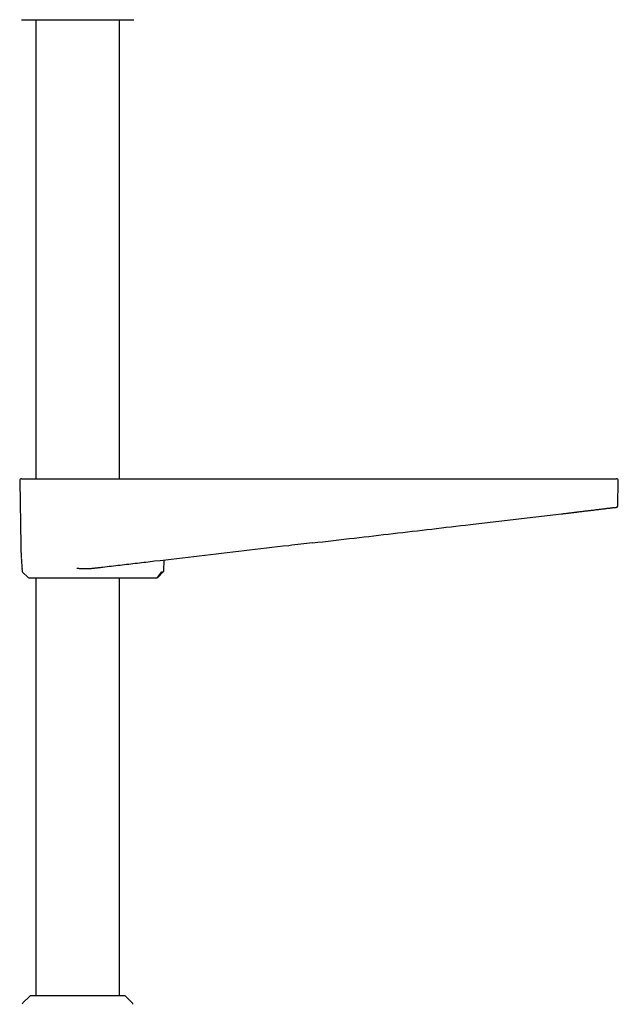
# Model space of a CAD drawing. Header units: millimetres. Extents: x 8 to 937, y 12 to 1913.
# Tile 19 of 28: x 485 to 642, y 1194 to 1452. Entities that reach past the tile are written whole.
import ezdxf

# ---------------------------------------------------------------- set-up
doc = ezdxf.new("R2010")
doc.units = ezdxf.units.MM

msp = doc.modelspace()

# ---------------------------------------------------------------- linework, layer by layer
at = {"color": 7, "linetype": 'Continuous', "lineweight": 30}
for p, q in [((485.8, 1451.93), (500.5, 1451.93)), ((489.55, 1451.93), (489.55, 1331.62)), ((500.5, 1451.93), (515.21, 1451.93)), ((511.45, 1331.62), (511.45, 1451.93)), ((485.31, 1331.11), (485.61, 1314.11)), ((642.08, 1324.63), (642.19, 1331.11)), ((641.42, 1324.12), (641.57, 1324.12)), ((627.29, 1322.41), (627.32, 1322.41)), ((562.09, 1314.8), (562.09, 1314.8)), ((523.09, 1307.52), (523.16, 1310.26)), ((485.91, 1308.08), (485.92, 1307.52)), ((485.92, 1308.04), (485.92, 1308.06)), ((486.07, 1307.17), (487.51, 1305.76)), ((522.42, 1307.17), (521.38, 1305.76)), ((521.49, 1305.76), (522.95, 1307.19)), ((489.55, 1305.62), (489.55, 1196.12)), ((511.45, 1196.12), (511.45, 1305.62)), ((513.94, 1305.62), (521.12, 1305.62)), ((487.85, 1195.94), (486.18, 1194.29)), ((512.74, 1196.12), (488.27, 1196.12)), ((514.83, 1194.29), (513.16, 1195.94))]:
    msp.add_line(p, q, dxfattribs=at)
at = {"color": 7, "linetype": 'Continuous', "lineweight": 30, "flags": 128}
msp.add_lwpolyline([(521.38, 1305.76), (521.38, 1305.76), (521.38, 1305.76), (521.38, 1305.76), (521.38, 1305.76), (521.38, 1305.76), (521.38, 1305.76), (521.38, 1305.76), (521.38, 1305.76), (521.38, 1305.76), (521.38, 1305.76), (521.38, 1305.76), (521.39, 1305.76), (521.4, 1305.76), (521.41, 1305.76), (521.43, 1305.76), (521.46, 1305.76), (521.48, 1305.76), (521.49, 1305.76), (521.49, 1305.76)], dxfattribs=at)
at = {"color": 7, "linetype": 'Continuous', "lineweight": 30}
for centre, radius, start, end in [((485.81, 1331.12), 0.5, 90, 181), ((641.69, 1331.12), 0.5, 359, 90), ((486.42, 1307.53), 0.5, 181, 225.5), ((487.86, 1306.12), 0.5, 225.5, 270), ((488.27, 1195.52), 0.6, 90, 134.75), ((512.74, 1195.52), 0.6, 45.25, 90), ((486.6, 1193.87), 0.6, 134.75, 179.5), ((514.4, 1193.87), 0.6, 0.5, 45.25)]:
    msp.add_arc(centre, radius, start, end, dxfattribs=at)
msp.add_ellipse((521.12, 1306.12), major_axis=(0, 0.5), ratio=0.694764, start_param=3.141593, end_param=3.270845, dxfattribs=at)
for points, knots in [([(485.82, 1331.62), (485.82, 1331.62), (485.82, 1331.62), (485.85, 1331.62), (485.91, 1331.62), (485.98, 1331.62), (486.02, 1331.62)], [0, 0, 0, 0, 0.142848, 0.428548, 0.714262, 1, 1, 1, 1]), ([(486.02, 1331.62), (486.02, 1331.62), (486.03, 1331.62), (486.07, 1331.62), (486.12, 1331.62), (486.18, 1331.62), (486.27, 1331.62), (486.36, 1331.62), (486.46, 1331.62), (486.57, 1331.62), (486.68, 1331.62), (486.81, 1331.62), (486.95, 1331.62), (487.12, 1331.62), (487.35, 1331.62), (487.63, 1331.62), (487.94, 1331.62), (488.27, 1331.62), (488.63, 1331.62), (489.01, 1331.62), (489.41, 1331.62), (489.83, 1331.62), (490.28, 1331.62), (490.75, 1331.62), (491.24, 1331.62), (491.75, 1331.62), (492.28, 1331.62), (492.76, 1331.62), (493.18, 1331.62), (493.55, 1331.62), (493.92, 1331.62), (494.29, 1331.62), (494.68, 1331.62), (495.09, 1331.62), (495.54, 1331.62), (496.03, 1331.62), (496.52, 1331.62), (497.01, 1331.62), (497.51, 1331.62), (498.02, 1331.62), (498.56, 1331.62), (499.13, 1331.62), (499.7, 1331.62), (500.08, 1331.62), (500.27, 1331.62)], [0, 0, 0, 0, 0.021844, 0.043648, 0.065437, 0.087236, 0.109069, 0.131733, 0.149857, 0.167961, 0.186059, 0.204164, 0.222291, 0.240454, 0.269264, 0.298009, 0.326746, 0.35553, 0.384686, 0.413513, 0.442303, 0.471113, 0.5, 0.529394, 0.55872, 0.588036, 0.617403, 0.646517, 0.665361, 0.684182, 0.702995, 0.721817, 0.740663, 0.75955, 0.782645, 0.805694, 0.828728, 0.851773, 0.874861, 0.89717, 0.922878, 0.948559, 0.974253, 1, 1, 1, 1]), ([(500.27, 1331.62), (504.22, 1331.62), (512.12, 1331.62), (523.97, 1331.62), (535.82, 1331.62), (547.67, 1331.62), (559.52, 1331.62), (571.15, 1331.62), (582.54, 1331.62), (593.72, 1331.62), (604.89, 1331.62), (616.06, 1331.62), (623.51, 1331.62), (627.23, 1331.62)], [0, 0, 0, 0, 0.093339, 0.186675, 0.280007, 0.373338, 0.466668, 0.559998, 0.647994, 0.735992, 0.823992, 0.911994, 1, 1, 1, 1]), ([(627.23, 1331.62), (627.4, 1331.62), (627.72, 1331.62), (628.2, 1331.62), (628.69, 1331.62), (629.17, 1331.62), (629.65, 1331.62), (630.11, 1331.62), (630.53, 1331.62), (630.92, 1331.62), (631.31, 1331.62), (631.69, 1331.62), (632.07, 1331.62), (632.52, 1331.62), (633.04, 1331.62), (633.61, 1331.62), (634.17, 1331.62), (634.73, 1331.62), (635.26, 1331.62), (635.78, 1331.62), (636.28, 1331.62), (636.77, 1331.62), (637.24, 1331.62), (637.69, 1331.62), (638.12, 1331.62), (638.52, 1331.62), (638.91, 1331.62), (639.22, 1331.62), (639.48, 1331.62), (639.69, 1331.62), (639.89, 1331.62), (640.07, 1331.62), (640.25, 1331.62), (640.43, 1331.62), (640.6, 1331.62), (640.77, 1331.62), (640.92, 1331.62), (641.06, 1331.62), (641.17, 1331.62), (641.27, 1331.62), (641.36, 1331.62), (641.43, 1331.62), (641.47, 1331.62), (641.49, 1331.62), (641.49, 1331.62)], [0, 0, 0, 0, 0.021844, 0.043648, 0.065437, 0.087236, 0.109069, 0.131733, 0.149857, 0.167961, 0.186059, 0.204164, 0.222291, 0.240454, 0.269264, 0.298009, 0.326746, 0.35553, 0.384686, 0.413513, 0.442303, 0.471113, 0.5, 0.529394, 0.55872, 0.588036, 0.617403, 0.646517, 0.665361, 0.684182, 0.702995, 0.721817, 0.740663, 0.75955, 0.782645, 0.805694, 0.828728, 0.851773, 0.874861, 0.89717, 0.922878, 0.948559, 0.974253, 1, 1, 1, 1]), ([(641.49, 1331.62), (641.53, 1331.62), (641.6, 1331.62), (641.66, 1331.62), (641.69, 1331.62), (641.69, 1331.62), (641.69, 1331.62)], [0, 0, 0, 0, 0.285738, 0.571452, 0.857152, 1, 1, 1, 1]), ([(631.35, 1322.9), (631.43, 1322.91), (631.69, 1322.94), (632.15, 1323), (632.71, 1323.06), (633.27, 1323.13), (633.83, 1323.2), (634.37, 1323.27), (634.91, 1323.33), (635.42, 1323.39), (635.92, 1323.45), (636.4, 1323.51), (636.86, 1323.57), (637.31, 1323.62), (637.74, 1323.67), (638.15, 1323.72), (638.54, 1323.77), (638.91, 1323.82), (639.25, 1323.86), (639.57, 1323.9), (639.87, 1323.93), (640.14, 1323.96), (640.37, 1323.99), (640.58, 1324.02), (640.75, 1324.04), (640.91, 1324.06), (641.04, 1324.07), (641.15, 1324.09), (641.24, 1324.1), (641.32, 1324.11), (641.38, 1324.11), (641.42, 1324.12), (641.46, 1324.12), (641.47, 1324.13), (641.48, 1324.13)], [0, 0, 0, 0, 0.012862, 0.046881, 0.080652, 0.11509, 0.149827, 0.184823, 0.21998, 0.255197, 0.289752, 0.324242, 0.358684, 0.393098, 0.428188, 0.463361, 0.498571, 0.533766, 0.568891, 0.603286, 0.637684, 0.672252, 0.707156, 0.737133, 0.767402, 0.797616, 0.827395, 0.856356, 0.88412, 0.908959, 0.932679, 0.955569, 0.977914, 1, 1, 1, 1]), ([(641.57, 1324.12), (641.57, 1324.12), (641.57, 1324.12), (641.56, 1324.12), (641.55, 1324.12)], [0, 0, 0, 0, 0.089588, 1, 1, 1, 1]), ([(641.56, 1324.12), (641.56, 1324.12), (641.56, 1324.12), (641.57, 1324.12), (641.59, 1324.12), (641.6, 1324.12), (641.61, 1324.12), (641.63, 1324.12), (641.64, 1324.12), (641.65, 1324.12), (641.66, 1324.13), (641.67, 1324.13), (641.68, 1324.13), (641.69, 1324.13), (641.69, 1324.13), (641.71, 1324.13), (641.72, 1324.14), (641.74, 1324.14), (641.76, 1324.15), (641.78, 1324.16), (641.81, 1324.17), (641.83, 1324.19), (641.86, 1324.2), (641.87, 1324.21), (641.89, 1324.22), (641.9, 1324.23), (641.91, 1324.25), (641.94, 1324.27), (641.96, 1324.3), (641.99, 1324.34), (642.03, 1324.39), (642.06, 1324.46), (642.08, 1324.54), (642.08, 1324.6), (642.08, 1324.63)], [0, 0, 0, 0, 0.028193, 0.123001, 0.213478, 0.299625, 0.381441, 0.457581, 0.529545, 0.597332, 0.660942, 0.700011, 0.73732, 0.772867, 0.805817, 0.835102, 0.860731, 0.882728, 0.899026, 0.912612, 0.923562, 0.932017, 0.938294, 0.940844, 0.942036, 0.943622, 0.946297, 0.950078, 0.95496, 0.961047, 0.968756, 0.977994, 0.988516, 1, 1, 1, 1]), ([(562.04, 1314.79), (565.71, 1315.22), (572.76, 1316.04), (583.18, 1317.26), (593.31, 1318.44), (602.04, 1319.46), (609.39, 1320.32), (615.36, 1321.01), (621.33, 1321.7), (625.3, 1322.17), (627.29, 1322.41)], [0, 0, 0, 0, 0.168901, 0.324035, 0.479169, 0.634304, 0.725722, 0.817139, 0.908558, 1, 1, 1, 1]), ([(627.29, 1322.41), (627.41, 1322.42), (627.66, 1322.45), (628.04, 1322.5), (628.46, 1322.55), (628.89, 1322.6), (629.35, 1322.65), (629.83, 1322.71), (630.25, 1322.76), (630.58, 1322.8), (630.83, 1322.83), (631.07, 1322.86), (631.24, 1322.89), (631.33, 1322.9), (631.35, 1322.9)], [0, 0, 0, 0, 0.087014, 0.180463, 0.28033, 0.386596, 0.499236, 0.618226, 0.743531, 0.805912, 0.869015, 0.929735, 0.988077, 1, 1, 1, 1]), ([(485.61, 1314.11), (485.63, 1313.1), (485.65, 1311.98), (485.73, 1310.86), (485.74, 1310.76)], [0, 0, 0, 0, 0.903935, 1, 1, 1, 1]), ([(562.09, 1314.8), (560, 1314.56), (554.01, 1313.86), (544.1, 1312.7), (532.38, 1311.33), (524.56, 1310.42), (520.65, 1309.97)], [0, 0, 0, 0, 0.1509534, 0.4339686, 0.7169842, 1, 1, 1, 1]), ([(485.73, 1310.74), (485.76, 1310.32), (485.81, 1309.43), (485.88, 1308.54), (485.92, 1308.07)], [0, 0, 0, 0, 0.47111, 1, 1, 1, 1]), ([(507.1, 1308.38), (506.98, 1308.37), (506.74, 1308.34), (506.37, 1308.3), (505.99, 1308.26), (505.61, 1308.21), (505.23, 1308.17), (504.84, 1308.12), (504.44, 1308.08), (504.17, 1308.04), (504.04, 1308.03)], [0, 0, 0, 0, 0.124028, 0.248056, 0.372467, 0.496878, 0.62246, 0.748043, 0.874021, 1, 1, 1, 1]), ([(520.65, 1309.97), (519.14, 1309.79), (516.13, 1309.44), (511.62, 1308.91), (508.61, 1308.56), (507.1, 1308.38)], [0, 0, 0, 0, 0.3333315, 0.666667, 1, 1, 1, 1]), ([(504.04, 1308.03), (503.88, 1308.01), (503.56, 1307.98), (503.07, 1307.96), (502.72, 1307.96), (502.52, 1307.96), (502.46, 1307.96), (502.4, 1307.96), (502.35, 1307.97), (502.29, 1307.97), (502.23, 1307.97), (502.14, 1307.97), (502, 1307.98), (501.81, 1307.99), (501.58, 1308), (501.31, 1308.02), (501, 1308.04), (500.65, 1308.06), (500.4, 1308.08), (500.27, 1308.09)], [0, 0, 0, 0, 0.12759, 0.264622, 0.393219, 0.408129, 0.423136, 0.438239, 0.453439, 0.468736, 0.48413, 0.499621, 0.540525, 0.591618, 0.652902, 0.724381, 0.806056, 0.897929, 1, 1, 1, 1]), ([(521.13, 1305.62), (521.16, 1305.62), (521.23, 1305.62), (521.32, 1305.65), (521.41, 1305.7), (521.46, 1305.74), (521.49, 1305.76)], [0, 0, 0, 0, 0.244617, 0.495174, 0.748177, 1, 1, 1, 1]), ([(522.42, 1307.17), (522.42, 1307.17), (522.42, 1307.17), (522.43, 1307.17), (522.46, 1307.17), (522.5, 1307.18), (522.55, 1307.18), (522.62, 1307.18), (522.67, 1307.18), (522.7, 1307.18), (522.72, 1307.18), (522.74, 1307.18), (522.76, 1307.18), (522.78, 1307.18), (522.8, 1307.18), (522.82, 1307.18), (522.84, 1307.18), (522.87, 1307.18), (522.9, 1307.18), (522.93, 1307.18), (522.93, 1307.18), (522.93, 1307.18)], [0, 0, 0, 0, 0.001111, 0.01028, 0.036063, 0.077192, 0.133446, 0.214104, 0.313119, 0.342065, 0.372253, 0.403682, 0.436351, 0.47026, 0.50541, 0.521476, 0.570959, 0.650788, 0.747124, 0.867288, 1, 1, 1, 1]), ([(522.93, 1307.18), (522.95, 1307.21), (522.99, 1307.25), (523.04, 1307.34), (523.07, 1307.43), (523.08, 1307.5), (523.08, 1307.53)], [0, 0, 0, 0, 0.247566, 0.50002, 0.752462, 1, 1, 1, 1]), ([(487.87, 1305.62), (487.87, 1305.62), (487.86, 1305.62), (487.89, 1305.62), (487.94, 1305.62), (487.99, 1305.62), (488.04, 1305.62), (488.09, 1305.62), (488.14, 1305.62), (488.22, 1305.62), (488.33, 1305.62), (488.47, 1305.62), (488.63, 1305.62), (488.8, 1305.62), (489, 1305.62), (489.21, 1305.62), (489.45, 1305.62), (489.73, 1305.62), (490.05, 1305.62), (490.4, 1305.62), (490.76, 1305.62), (491.15, 1305.62), (491.54, 1305.62), (491.93, 1305.62), (492.31, 1305.62), (492.7, 1305.62), (493.1, 1305.62), (493.52, 1305.62), (493.95, 1305.62), (494.37, 1305.62), (494.77, 1305.62), (495.15, 1305.62), (495.54, 1305.62), (495.94, 1305.62), (496.34, 1305.62), (496.74, 1305.62), (497.15, 1305.62), (497.58, 1305.62), (498.01, 1305.62), (498.47, 1305.62), (498.92, 1305.62), (499.37, 1305.62), (499.83, 1305.62), (500.29, 1305.62), (500.73, 1305.62), (501.17, 1305.62), (501.58, 1305.62), (502, 1305.62), (502.41, 1305.62), (502.82, 1305.62), (503.23, 1305.62), (503.64, 1305.62), (504.1, 1305.62), (504.6, 1305.62), (505.15, 1305.62), (505.69, 1305.62), (506.22, 1305.62), (506.74, 1305.62), (507.25, 1305.62), (507.74, 1305.62), (508.22, 1305.62), (508.68, 1305.62), (509.12, 1305.62), (509.55, 1305.62), (509.92, 1305.62), (510.24, 1305.62), (510.51, 1305.62), (510.77, 1305.62), (511.02, 1305.62), (511.25, 1305.62), (511.47, 1305.62), (511.68, 1305.62), (511.91, 1305.62), (512.15, 1305.62), (512.39, 1305.62), (512.6, 1305.62), (512.77, 1305.62), (512.86, 1305.62), (512.91, 1305.62)], [0, 0, 0, 0, 0.009603, 0.025645, 0.041664, 0.049219, 0.056781, 0.064353, 0.07194, 0.079545, 0.092682, 0.105771, 0.118832, 0.131884, 0.144947, 0.158041, 0.171184, 0.187114, 0.202975, 0.218803, 0.234632, 0.250498, 0.266435, 0.280095, 0.2937, 0.307273, 0.320837, 0.334412, 0.348022, 0.361688, 0.373186, 0.384646, 0.39608, 0.407502, 0.418925, 0.430362, 0.441825, 0.45333, 0.465658, 0.477948, 0.490214, 0.502474, 0.514742, 0.527036, 0.539372, 0.550631, 0.561853, 0.573052, 0.584239, 0.595428, 0.606629, 0.617856, 0.629121, 0.644911, 0.660635, 0.676326, 0.692018, 0.707747, 0.723545, 0.739545, 0.755476, 0.771373, 0.787271, 0.803207, 0.819214, 0.830911, 0.842568, 0.854197, 0.865814, 0.877431, 0.889064, 0.900724, 0.912427, 0.929987, 0.947476, 0.964944, 0.982436, 1, 1, 1, 1]), ([(512.91, 1305.62), (512.94, 1305.62), (512.99, 1305.62), (513.12, 1305.62), (513.27, 1305.62), (513.46, 1305.62), (513.68, 1305.62), (513.85, 1305.62), (513.94, 1305.62)], [0, 0, 0, 0, 0.166442, 0.332414, 0.499463, 0.666063, 0.832383, 1, 1, 1, 1]), ([(521.12, 1305.62), (521.12, 1305.62), (521.13, 1305.62), (521.14, 1305.62), (521.14, 1305.62), (521.14, 1305.62), (521.14, 1305.62), (521.13, 1305.62)], [0, 0, 0, 0, 0.213072, 0.4211, 0.635541, 0.866901, 1, 1, 1, 1])]:
    msp.add_open_spline(points, degree=3, knots=knots, dxfattribs=at)
msp.add_open_spline([(521.12, 1305.62), (521.14, 1305.62), (521.19, 1305.62), (521.26, 1305.65), (521.33, 1305.7), (521.36, 1305.74), (521.38, 1305.76)], degree=3, dxfattribs=at)

doc.saveas('drawing.dxf')
